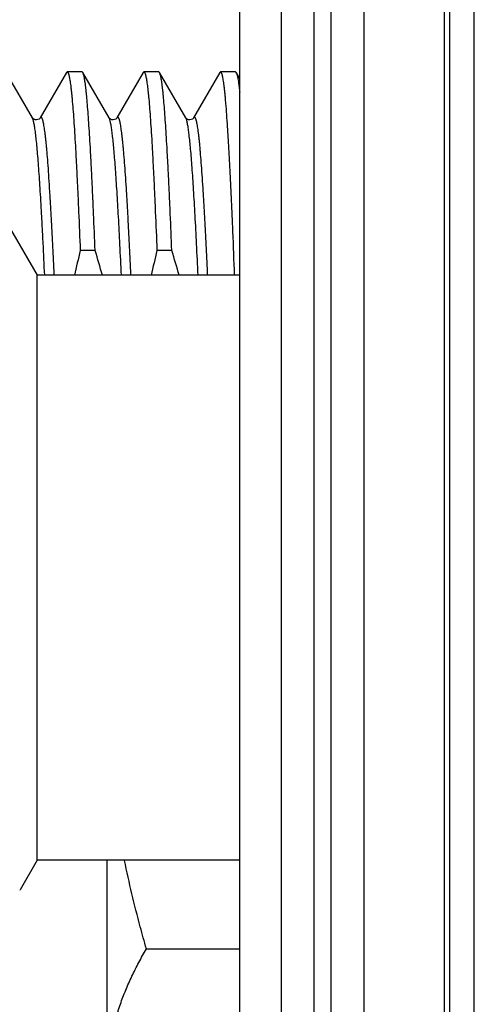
# Model space of a CAD drawing. Header units: inches. Extents: x 0 to 22, y 0 to 17.
# Tile 87 of 91: x 17.109 to 17.273, y 10.71 to 11.067. Entities that reach past the tile are written whole.
import ezdxf

# ---------------------------------------------------------------- set-up
doc = ezdxf.new("R2010")
doc.units = ezdxf.units.IN
doc.header["$LTSCALE"] = 1.21
doc.header["$MEASUREMENT"] = 0
doc.layers.get('0').update_dxf_attribs({"linetype": 'CONTINUOUS'})

msp = doc.modelspace()

# ---------------------------------------------------------------- linework, layer by layer
at = {"color": 7, "linetype": 'CONTINUOUS'}
for p, q in [((17.2032321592, 12.0913635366), (17.2032321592, 7.0256635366)), ((17.2332321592, 12.0913635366), (17.2332321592, 7.0261635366)), ((17.1882321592, 7.0323635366), (17.1882321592, 12.0773635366)), ((17.2642321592, 11.6713635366), (17.2642321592, 7.6713635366)), ((17.1131562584, 11.0311967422), (17.1036540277, 11.0476196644)), ((17.1255002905, 11.0476196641), (17.1159980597, 11.0311967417)), ((17.1255002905, 11.0476196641), (17.1257707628, 11.0478535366)), ((17.1311605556, 11.0478535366), (17.1257707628, 11.0478535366)), ((17.1314310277, 11.0476196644), (17.1311605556, 11.0478535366)), ((17.1409332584, 11.0311967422), (17.1314310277, 11.0476196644)), ((17.1532772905, 11.0476196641), (17.1437750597, 11.0311967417)), ((17.1532772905, 11.0476196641), (17.1535477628, 11.0478535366)), ((17.1589375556, 11.0478535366), (17.1535477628, 11.0478535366)), ((17.1592080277, 11.0476196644), (17.1589375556, 11.0478535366)), ((17.1687102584, 11.0311967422), (17.1592080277, 11.0476196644)), ((17.1810542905, 11.0476196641), (17.1715520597, 11.0311967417)), ((17.1813247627, 11.0478535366), (17.1810542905, 11.0476196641)), ((17.1867145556, 11.0478535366), (17.1813247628, 11.0478535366)), ((17.1867145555, 11.0478535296), (17.1869850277, 11.0476196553)), ((17.1882321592, 11.0454638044), (17.1869850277, 11.0476196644)), ((17.1132038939, 11.0311254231), (17.1131561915, 11.0311968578)), ((17.1409808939, 11.0311254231), (17.1409331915, 11.0311968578)), ((17.1687578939, 11.0311254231), (17.1687101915, 11.0311968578)), ((17.1038766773, 10.9932039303), (17.1148463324, 10.9742039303)), ((17.1358798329, 10.9831424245), (17.1304900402, 10.9831424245)), ((17.1636568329, 10.9831424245), (17.1582670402, 10.9831424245)), ((17.1148463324, 10.7622039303), (17.1148463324, 10.9742039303)), ((17.1882321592, 10.9742039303), (17.1148463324, 10.9742039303)), ((17.1148463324, 10.7622039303), (17.1087086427, 10.7515731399)), ((17.1882321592, 10.7622039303), (17.1148463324, 10.7622039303)), ((17.1402321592, 10.6904086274), (17.1402321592, 10.7622039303)), ((17.1085622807, 10.7515689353), (17.1087086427, 10.7515731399)), ((17.1544541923, 10.7301528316), (17.1882321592, 10.7301528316))]:
    msp.add_line(p, q, dxfattribs=at)
at = {"color": 9, "linetype": 'CONTINUOUS'}
for p, q in [((17.2152321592, 7.0261635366), (17.2152321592, 12.0913635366)), ((17.2212321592, 12.0913635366), (17.2212321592, 7.0261635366)), ((17.2624283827, 7.6618635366), (17.2624283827, 11.6808635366)), ((17.2731868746, 7.6713635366), (17.2731868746, 11.6713635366)), ((17.1411667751, 11.0306423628), (17.1409659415, 11.0311373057)), ((17.1688334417, 11.030941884), (17.1687102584, 11.0311967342))]:
    msp.add_line(p, q, dxfattribs=at)
at = {"color": 7, "linetype": 'CONTINUOUS'}
for points in [[(17.1136588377, 11.0307254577), (17.1133608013, 11.0309502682), (17.1132038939, 11.0311254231)], [(17.1159978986, 11.0311964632), (17.115958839, 11.0311369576), (17.1158304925, 11.0309864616), (17.1155691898, 11.0307720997), (17.1151525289, 11.0305650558), (17.1146419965, 11.0304669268), (17.1141197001, 11.0305283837), (17.1136588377, 11.0307254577)], [(17.1414358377, 11.0307254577), (17.1411378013, 11.0309502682), (17.1409808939, 11.0311254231)], [(17.1437748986, 11.0311964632), (17.143735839, 11.0311369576), (17.1436074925, 11.0309864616), (17.1433461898, 11.0307720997), (17.1429295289, 11.0305650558), (17.1424189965, 11.0304669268), (17.1418967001, 11.0305283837), (17.1414358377, 11.0307254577)], [(17.1692128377, 11.0307254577), (17.1689148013, 11.0309502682), (17.1687578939, 11.0311254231)], [(17.1715518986, 11.0311964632), (17.171512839, 11.0311369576), (17.1713844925, 11.0309864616), (17.1711231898, 11.0307720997), (17.1707065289, 11.0305650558), (17.1701959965, 11.0304669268), (17.1696737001, 11.0305283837), (17.1692128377, 11.0307254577)]]:
    msp.add_lwpolyline(points, dxfattribs=at)
at = {"color": 9, "linetype": 'CONTINUOUS'}
for centre, radius, start, end in [((17.1117541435, 11.0303870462), 0.001619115, 27.8720105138, 30.0056500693), ((17.1395098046, 11.0303752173), 0.0016435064, 27.6259046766, 29.9905506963)]:
    msp.add_arc(centre, radius, start, end, dxfattribs=at)
at = {"color": 7, "linetype": 'CONTINUOUS'}
for centre, radius, start, end in [((17.3949952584, 10.9175925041), 0.2725065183, 166.081325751, 168.0090607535), ((16.8260856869, 10.88717099), 0.3243191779, 15.567223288, 17.2125099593), ((17.4227722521, 10.9175925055), 0.2725065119, 166.0813257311, 168.0090611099), ((16.8538626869, 10.88717099), 0.3243191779, 15.5672232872, 17.2125099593)]:
    msp.add_arc(centre, radius, start, end, dxfattribs=at)
for points, knots in [([(17.1257707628, 11.0478535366), (17.1257831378, 11.0478535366), (17.1258086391, 11.0478504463), (17.1258461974, 11.0478368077), (17.125883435, 11.0478143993), (17.1259358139, 11.0477703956), (17.1260000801, 11.047691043), (17.1260727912, 11.0475675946), (17.1261456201, 11.0474101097), (17.1262185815, 11.0472184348), (17.1262917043, 11.0469923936), (17.1263952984, 11.0466237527), (17.1265218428, 11.0460758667), (17.1266672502, 11.0453145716), (17.1268131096, 11.0444172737), (17.1269593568, 11.0433849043), (17.1271058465, 11.0422185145), (17.1272525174, 11.0409193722), (17.1273993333, 11.0394888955), (17.1276031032, 11.0373243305), (17.1278546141, 11.03430295), (17.1281468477, 11.0303080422), (17.1284395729, 11.0258350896), (17.1287326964, 11.0209039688), (17.1290260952, 11.015536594), (17.1293197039, 11.0097568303), (17.12961348, 11.0035903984), (17.1300149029, 10.9946763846), (17.1303011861, 10.9878201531), (17.1304900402, 10.9831424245)], [0, 0, 0, 0, 0.0005704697, 0.0011714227, 0.0018290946, 0.002563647, 0.0043150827, 0.0065008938, 0.0091571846, 0.0123033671, 0.0159505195, 0.0201053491, 0.0299522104, 0.0418599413, 0.0558298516, 0.0718550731, 0.089923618, 0.1100194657, 0.1321230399, 0.1562121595, 0.210243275, 0.2718825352, 0.340862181, 0.4168798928, 0.4996008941, 0.5886596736, 0.6836623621, 0.7841872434, 1, 1, 1, 1]), ([(17.1358798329, 10.9831424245), (17.1357013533, 10.9875631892), (17.135430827, 10.9940530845), (17.1350528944, 11.0025063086), (17.1347758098, 11.0083904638), (17.13449885, 11.0139363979), (17.1342220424, 11.0191221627), (17.1339454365, 11.0239272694), (17.1336690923, 11.0283327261), (17.133393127, 11.0323211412), (17.1331176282, 11.0358767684), (17.1328804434, 11.0385620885), (17.1326882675, 11.0404831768), (17.1325498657, 11.0417510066), (17.1324116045, 11.0429013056), (17.13227351, 11.0439329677), (17.1321356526, 11.0448449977), (17.1319981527, 11.0456366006), (17.1318610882, 11.0463070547), (17.1317417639, 11.0467885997), (17.1316440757, 11.0471117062), (17.1315751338, 11.047309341), (17.1315063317, 11.047476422), (17.1314564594, 11.0475756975), (17.1314310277, 11.0476196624)], [0, 0, 0, 0, 0.2051315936, 0.3011584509, 0.3923170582, 0.4782469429, 0.5586105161, 0.6330919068, 0.7013992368, 0.7632657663, 0.8184514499, 0.8667446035, 0.888248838, 0.9079644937, 0.9258745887, 0.9419639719, 0.9562212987, 0.968637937, 0.9792110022, 0.9879444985, 0.9916267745, 0.9948579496, 0.9976451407, 1, 1, 1, 1]), ([(17.1535477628, 11.0478535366), (17.1535601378, 11.0478535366), (17.1535856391, 11.0478504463), (17.1536231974, 11.0478368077), (17.153660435, 11.0478143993), (17.1537128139, 11.0477703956), (17.1537770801, 11.047691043), (17.1538497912, 11.0475675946), (17.1539226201, 11.0474101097), (17.1539955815, 11.0472184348), (17.1540687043, 11.0469923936), (17.1541722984, 11.0466237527), (17.1542988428, 11.0460758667), (17.1544442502, 11.0453145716), (17.1545901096, 11.0444172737), (17.1547363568, 11.0433849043), (17.1548828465, 11.0422185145), (17.1550295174, 11.0409193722), (17.1551763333, 11.0394888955), (17.1553801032, 11.0373243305), (17.1556316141, 11.03430295), (17.1559238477, 11.0303080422), (17.1562165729, 11.0258350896), (17.1565096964, 11.0209039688), (17.1568030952, 11.015536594), (17.1570967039, 11.0097568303), (17.15739048, 11.0035903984), (17.1577919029, 10.9946763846), (17.1580781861, 10.9878201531), (17.1582670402, 10.9831424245)], [0, 0, 0, 0, 0.0005704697, 0.0011714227, 0.0018290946, 0.002563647, 0.0043150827, 0.0065008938, 0.0091571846, 0.0123033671, 0.0159505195, 0.0201053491, 0.0299522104, 0.0418599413, 0.0558298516, 0.0718550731, 0.089923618, 0.1100194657, 0.1321230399, 0.1562121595, 0.210243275, 0.2718825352, 0.340862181, 0.4168798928, 0.4996008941, 0.5886596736, 0.6836623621, 0.7841872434, 1, 1, 1, 1]), ([(17.1636568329, 10.9831424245), (17.1634783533, 10.9875631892), (17.163207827, 10.9940530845), (17.1628298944, 11.0025063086), (17.1625528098, 11.0083904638), (17.16227585, 11.0139363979), (17.1619990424, 11.0191221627), (17.1617224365, 11.0239272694), (17.1614460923, 11.0283327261), (17.161170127, 11.0323211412), (17.1608946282, 11.0358767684), (17.1606574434, 11.0385620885), (17.1604652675, 11.0404831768), (17.1603268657, 11.0417510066), (17.1601886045, 11.0429013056), (17.16005051, 11.0439329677), (17.1599126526, 11.0448449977), (17.1597751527, 11.0456366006), (17.1596380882, 11.0463070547), (17.1595187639, 11.0467885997), (17.1594210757, 11.0471117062), (17.1593521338, 11.047309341), (17.1592833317, 11.047476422), (17.1592334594, 11.0475756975), (17.1592080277, 11.0476196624)], [0, 0, 0, 0, 0.2051315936, 0.3011584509, 0.3923170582, 0.4782469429, 0.5586105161, 0.6330919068, 0.7013992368, 0.7632657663, 0.8184514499, 0.8667446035, 0.888248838, 0.9079644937, 0.9258745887, 0.9419639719, 0.9562212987, 0.968637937, 0.9792110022, 0.9879444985, 0.9916267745, 0.9948579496, 0.9976451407, 1, 1, 1, 1]), ([(17.1863963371, 10.9742342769), (17.1861925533, 10.9794870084), (17.1858842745, 10.9872001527), (17.1854538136, 10.9972453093), (17.1851381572, 11.0042314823), (17.1848226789, 11.0107995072), (17.1845074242, 11.0169156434), (17.1841924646, 11.0225484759), (17.1838779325, 11.0276690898), (17.1835639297, 11.0322511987), (17.1832937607, 11.0357214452), (17.1830748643, 11.0382106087), (17.1829170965, 11.0398572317), (17.1827594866, 11.0413535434), (17.1826020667, 11.0426976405), (17.1824449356, 11.0438878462), (17.1822881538, 11.0449226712), (17.1821524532, 11.0456864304), (17.1820420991, 11.0462181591), (17.181963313, 11.0465584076), (17.181884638, 11.0468590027), (17.1818060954, 11.0471199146), (17.1817277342, 11.0473411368), (17.1816495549, 11.0475228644), (17.1815715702, 11.0476652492), (17.1815025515, 11.0477570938), (17.1814460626, 11.0478081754), (17.1814060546, 11.0478341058), (17.1813656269, 11.047849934), (17.1813380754, 11.0478535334), (17.1813247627, 11.0478535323)], [0, 0, 0, 0, 0.2131292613, 0.3129740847, 0.4076487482, 0.4966683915, 0.5795775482, 0.6559526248, 0.7254042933, 0.7875798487, 0.8421656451, 0.8665258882, 0.8888902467, 0.909231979, 0.9275275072, 0.9437569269, 0.9579045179, 0.9699599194, 0.9752021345, 0.9799210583, 0.9841185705, 0.9877980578, 0.9909651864, 0.9936297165, 0.9958094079, 0.9975377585, 0.9982534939, 0.9988873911, 0.9994602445, 1, 1, 1, 1]), ([(17.1869850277, 11.0476196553), (17.1870138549, 11.0475698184), (17.1870701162, 11.0474557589), (17.187147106, 11.0472620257), (17.187224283, 11.0470299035), (17.187301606, 11.0467593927), (17.1873790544, 11.0464504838), (17.1874878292, 11.0459630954), (17.1876213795, 11.0452576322), (17.1877754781, 11.0442961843), (17.1879299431, 11.043183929), (17.1880847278, 11.0419221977), (17.1881827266, 11.0410307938), (17.188232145, 11.0405604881)], [0, 0, 0, 0, 0.0240173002, 0.0529434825, 0.0869169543, 0.1260153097, 0.1702839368, 0.2197499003, 0.3343171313, 0.4697291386, 0.6259127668, 0.8027282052, 1, 1, 1, 1]), ([(17.1544541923, 10.7301528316), (17.1536911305, 10.7327961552), (17.1507323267, 10.7433945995), (17.148176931, 10.7541081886), (17.1465486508, 10.7621984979)], [0, 0, 0, 0, 0.2500280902, 1, 1, 1, 1]), ([(17.1406684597, 10.6895870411), (17.140782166, 10.691309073), (17.1411419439, 10.6947590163), (17.1420628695, 10.6999043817), (17.1433496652, 10.7050279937), (17.1449806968, 10.7101244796), (17.1469312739, 10.7151905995), (17.1491752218, 10.7202244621), (17.1516861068, 10.7252252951), (17.1535076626, 10.7285133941), (17.1544541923, 10.7301528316)], [0, 0, 0, 0, 0.1197895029, 0.2404998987, 0.3625338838, 0.4861992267, 0.6117029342, 0.7391582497, 0.8685994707, 1, 1, 1, 1])]:
    msp.add_open_spline(points, degree=3, knots=knots, dxfattribs=at)
at = {"color": 9, "linetype": 'CONTINUOUS'}
for points, knots in [([(17.1176108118, 10.9742363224), (17.1174330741, 10.9780834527), (17.117163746, 10.9837346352), (17.1167880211, 10.9910999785), (17.1165123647, 10.9962379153), (17.1162368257, 11.0010887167), (17.1159614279, 11.0056334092), (17.1156862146, 11.0098542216), (17.1154112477, 11.0137346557), (17.1151366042, 11.0172595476), (17.1148624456, 11.0204151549), (17.1145888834, 11.023189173), (17.114352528, 11.0252563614), (17.1141604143, 11.0267106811), (17.1140229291, 11.0276505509), (17.1138856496, 11.02848797), (17.1137486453, 11.0292221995), (17.1136119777, 11.0298525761), (17.1134933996, 11.0303115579), (17.1133967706, 11.0306254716), (17.1133280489, 11.0308225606), (17.1132594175, 11.0309933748), (17.1132103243, 11.0310969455), (17.1131854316, 11.0311439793)], [0, 0, 0, 0, 0.2021605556, 0.2969799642, 0.3871270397, 0.472250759, 0.5520201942, 0.6261258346, 0.6942809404, 0.7562229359, 0.8117148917, 0.8605473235, 0.902540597, 0.9209259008, 0.937549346, 0.9523996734, 0.9654681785, 0.9767515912, 0.9862533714, 0.9903405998, 0.9939897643, 0.9972066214, 1, 1, 1, 1]), ([(17.1210749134, 10.9742363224), (17.1209712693, 10.9764796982), (17.1207647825, 10.9808667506), (17.1204486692, 10.9872863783), (17.1201326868, 10.9933742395), (17.1198168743, 10.9990989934), (17.1195012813, 11.0044311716), (17.1191859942, 11.0093433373), (17.1188710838, 11.0138102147), (17.1186013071, 11.0172430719), (17.11838341, 11.0197493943), (17.1182252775, 11.021444), (17.1180672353, 11.0230116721), (17.1179093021, 11.0244504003), (17.1177515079, 11.0257583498), (17.117593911, 11.0269338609), (17.1174365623, 11.0279754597), (17.1172796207, 11.0288819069), (17.1171231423, 11.029652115), (17.1169870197, 11.030207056), (17.1168756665, 11.0305810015), (17.1167969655, 11.0308109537), (17.1167184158, 11.0310063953), (17.1166399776, 11.0311674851), (17.116561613, 11.0312943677), (17.1164925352, 11.0313762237), (17.1164364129, 11.0314221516), (17.1163964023, 11.0314459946), (17.1163560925, 11.0314610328), (17.1163155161, 11.0314670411), (17.1162748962, 11.0314638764), (17.1162187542, 11.0314468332), (17.1161479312, 11.0313993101), (17.1160690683, 11.031311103), (17.1160220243, 11.0312381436), (17.1159980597, 11.0311967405)], [0, 0, 0, 0, 0.1160242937, 0.226901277, 0.3320620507, 0.4309675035, 0.523111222, 0.6080222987, 0.6852680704, 0.7544568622, 0.7859195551, 0.8152412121, 0.8423858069, 0.8673206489, 0.8900162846, 0.9104474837, 0.9285927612, 0.94443653, 0.9579690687, 0.9691914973, 0.9739413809, 0.9781227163, 0.9817436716, 0.9848175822, 0.9873673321, 0.9894346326, 0.9903117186, 0.9911031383, 0.9918302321, 0.9925203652, 0.9932053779, 0.9939178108, 0.9955302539, 0.997528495, 1, 1, 1, 1]), ([(17.1453878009, 10.974236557), (17.1452179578, 10.9779127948), (17.144882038, 10.98496952), (17.1443603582, 10.9950617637), (17.1439134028, 11.0028525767), (17.1435511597, 11.0085365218), (17.1432886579, 11.0123523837), (17.143026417, 11.0158496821), (17.1427644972, 11.0190159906), (17.1425030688, 11.0218400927), (17.1422422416, 11.0243119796), (17.1420166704, 11.0261466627), (17.1418331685, 11.0274311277), (17.141702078, 11.0282563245), (17.1415712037, 11.0289877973), (17.1414406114, 11.0296249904), (17.141310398, 11.0301674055), (17.1412155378, 11.0304951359), (17.1411667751, 11.0306423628)], [0, 0, 0, 0, 0.1950315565, 0.3743966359, 0.5355550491, 0.6085839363, 0.6762297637, 0.7382551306, 0.7944435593, 0.8446007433, 0.8885561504, 0.926165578, 0.9425541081, 0.9573158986, 0.9704433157, 0.9819314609, 0.9917808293, 1, 1, 1, 1]), ([(17.1488519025, 10.974236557), (17.1487482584, 10.9764799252), (17.1485417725, 10.9808669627), (17.1482256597, 10.9872865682), (17.1479096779, 10.9933744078), (17.1475938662, 10.9990991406), (17.1472782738, 11.0044312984), (17.1469629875, 11.0093434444), (17.1466480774, 11.0138103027), (17.1463783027, 11.0172431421), (17.1461604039, 11.0197494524), (17.1460022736, 11.0214440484), (17.1458442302, 11.0230117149), (17.1456862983, 11.0244504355), (17.1455285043, 11.0257583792), (17.1453709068, 11.0269338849), (17.1452135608, 11.0279754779), (17.1450566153, 11.0288819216), (17.144900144, 11.0296521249), (17.1447640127, 11.0302070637), (17.1446526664, 11.0305810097), (17.1445739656, 11.0308109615), (17.1444954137, 11.031006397), (17.1444169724, 11.0311674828), (17.1443386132, 11.0312943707), (17.1442695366, 11.0313762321), (17.1442134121, 11.0314221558), (17.144173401, 11.0314459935), (17.144133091, 11.0314610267), (17.1440925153, 11.0314670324), (17.1440518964, 11.0314638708), (17.1439957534, 11.0314468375), (17.1439249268, 11.031399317), (17.1438460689, 11.0313111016), (17.143799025, 11.031238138), (17.1437750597, 11.0311967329)], [0, 0, 0, 0, 0.1160243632, 0.2269014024, 0.3320622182, 0.430967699, 0.5231114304, 0.6080225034, 0.6852682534, 0.7544570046, 0.7859195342, 0.8152412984, 0.8423857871, 0.8673206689, 0.8900162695, 0.9104474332, 0.9285927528, 0.9444364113, 0.957969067, 0.9691913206, 0.9739413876, 0.9781227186, 0.9817435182, 0.9848173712, 0.9873672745, 0.989434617, 0.9903116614, 0.991103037, 0.9918301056, 0.9925202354, 0.9932052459, 0.9939176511, 0.9955300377, 0.9975283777, 1, 1, 1, 1]), ([(17.1731662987, 10.9742041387), (17.1729921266, 10.9779747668), (17.1726478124, 10.9852031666), (17.1721905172, 10.9940252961), (17.1718207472, 11.0005743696), (17.1715510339, 11.0050613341), (17.1712814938, 11.0092399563), (17.171012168, 11.0130945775), (17.1707431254, 11.016610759), (17.1704744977, 11.0197753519), (17.1702063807, 11.0225765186), (17.1699751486, 11.0246779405), (17.169787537, 11.0261690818), (17.169652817, 11.0271435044), (17.1695182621, 11.0280201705), (17.169383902, 11.0287983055), (17.1692498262, 11.0294772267), (17.1691161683, 11.0300564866), (17.168983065, 11.0305356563), (17.1688846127, 11.0308185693), (17.1688334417, 11.030941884)], [0, 0, 0, 0, 0.1988041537, 0.3811381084, 0.465267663, 0.5442811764, 0.617884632, 0.6858049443, 0.7477911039, 0.8036154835, 0.8530753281, 0.8959948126, 0.9149554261, 0.932228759, 0.947802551, 0.9616665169, 0.9738150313, 0.9842467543, 0.9929682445, 1, 1, 1, 1]), ([(17.1766304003, 10.9742041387), (17.1765267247, 10.9764485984), (17.1763201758, 10.9808378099), (17.17600397, 10.9872606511), (17.1756878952, 10.9933516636), (17.1753719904, 10.9990794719), (17.1750563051, 11.0044145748), (17.1747409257, 11.0093295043), (17.1744259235, 11.0137989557), (17.1741560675, 11.0172338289), (17.173938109, 11.0197416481), (17.1737799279, 11.0214372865), (17.1736218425, 11.0230059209), (17.173463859, 11.0244455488), (17.1733060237, 11.0257543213), (17.1731483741, 11.0269305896), (17.172990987, 11.0279728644), (17.1728339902, 11.0288799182), (17.172677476, 11.0296506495), (17.1725413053, 11.0302059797), (17.1724299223, 11.0305801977), (17.1723512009, 11.0308103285), (17.1722726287, 11.0310059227), (17.1721941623, 11.0311671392), (17.1721157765, 11.0312941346), (17.1720466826, 11.0313760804), (17.1719905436, 11.0314220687), (17.1719505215, 11.0314459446), (17.1719101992, 11.0314610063), (17.1718696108, 11.0314670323), (17.1718289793, 11.0314638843), (17.1717728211, 11.0314468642), (17.1717019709, 11.0313993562), (17.1716230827, 11.0313111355), (17.1715760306, 11.0312381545), (17.1715520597, 11.0311967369)], [0, 0, 0, 0, 0.116015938, 0.2268869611, 0.3320438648, 0.4309472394, 0.5230903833, 0.6080021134, 0.6852495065, 0.7544406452, 0.7859048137, 0.8152278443, 0.8423741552, 0.8673104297, 0.8900079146, 0.9104405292, 0.9285876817, 0.9444327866, 0.9579671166, 0.9691907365, 0.9739413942, 0.9781235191, 0.9817450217, 0.9848192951, 0.9873695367, 0.9894372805, 0.9903144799, 0.9911059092, 0.9918329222, 0.9925229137, 0.993207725, 0.9939198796, 0.9955315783, 0.9975290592, 1, 1, 1, 1])]:
    msp.add_open_spline(points, degree=3, knots=knots, dxfattribs=at)

doc.saveas('drawing.dxf')
